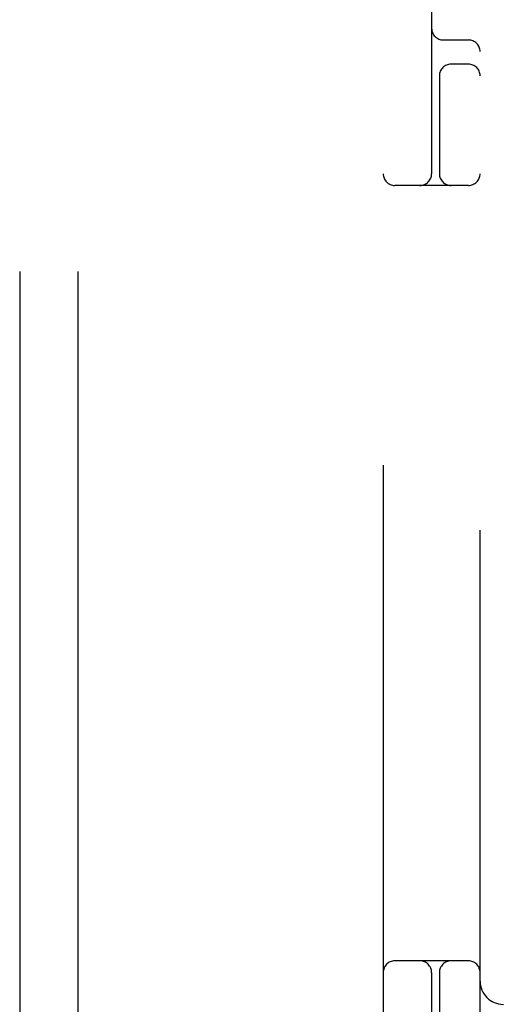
# Model space of a CAD drawing. Header units: inches. Extents: x 0 to 215, y 0 to 139.
# Tile 52 of 98: x 66.179 to 66.803, y 51.445 to 52.714. Entities that reach past the tile are written whole.
import ezdxf

# ---------------------------------------------------------------- set-up
doc = ezdxf.new("R2010")
doc.units = ezdxf.units.IN
doc.header["$LTSCALE"] = 11.804375
doc.header["$MEASUREMENT"] = 0
doc.linetypes.add('HIDDEN', pattern=[0.2, 0.1, -0.1])
doc.layers.add('DEFAULT_2', color=8, linetype='HIDDEN')

msp = doc.modelspace()

# ---------------------------------------------------------------- linework, layer by layer
at = {"layer": 'DEFAULT_2', "color": 8, "linetype": 'HIDDEN'}
for p, q in [((66.1794, 54.7508), (66.1794, 49.2508)), ((66.2544, 54.7508), (66.2544, 49.2508)), ((66.6482, 54.5008), (66.6482, 49.5008)), ((66.7107, 53.1258), (66.7107, 52.5158)), ((66.7732, 50.8758), (66.7732, 53.1258)), ((66.7257, 52.6883), (66.7582, 52.6883)), ((66.7582, 52.6571), (66.7357, 52.6571)), ((66.7207, 52.645), (66.7207, 52.5158)), ((66.7582, 52.5008), (66.6632, 52.5008)), ((66.7582, 51.5008), (66.6632, 51.5008)), ((66.7107, 51.4858), (66.7107, 50.8758)), ((66.7207, 51.4858), (66.7207, 51.3566))]:
    msp.add_line(p, q, dxfattribs=at)
for centre, radius, start, end in [((66.7257, 52.7033), 0.015, 180, 270), ((66.7582, 52.6733), 0.015, 0, 90), ((66.7357, 52.6421), 0.015, 90, 180), ((66.7582, 52.6421), 0.015, 0, 90), ((66.6632, 52.5158), 0.015, 180, 270), ((66.6957, 52.5158), 0.015, 270, 360), ((66.7357, 52.5158), 0.015, 180, 270), ((66.7582, 52.5158), 0.015, 270, 360), ((66.6632, 51.4858), 0.015, 90, 180), ((66.6957, 51.4858), 0.015, 0, 90), ((66.7357, 51.4858), 0.015, 90, 180), ((66.7582, 51.4858), 0.015, 0, 90), ((66.8032, 51.4748), 0.03, 180, 270)]:
    msp.add_arc(centre, radius, start, end, dxfattribs=at)

doc.saveas('drawing.dxf')
